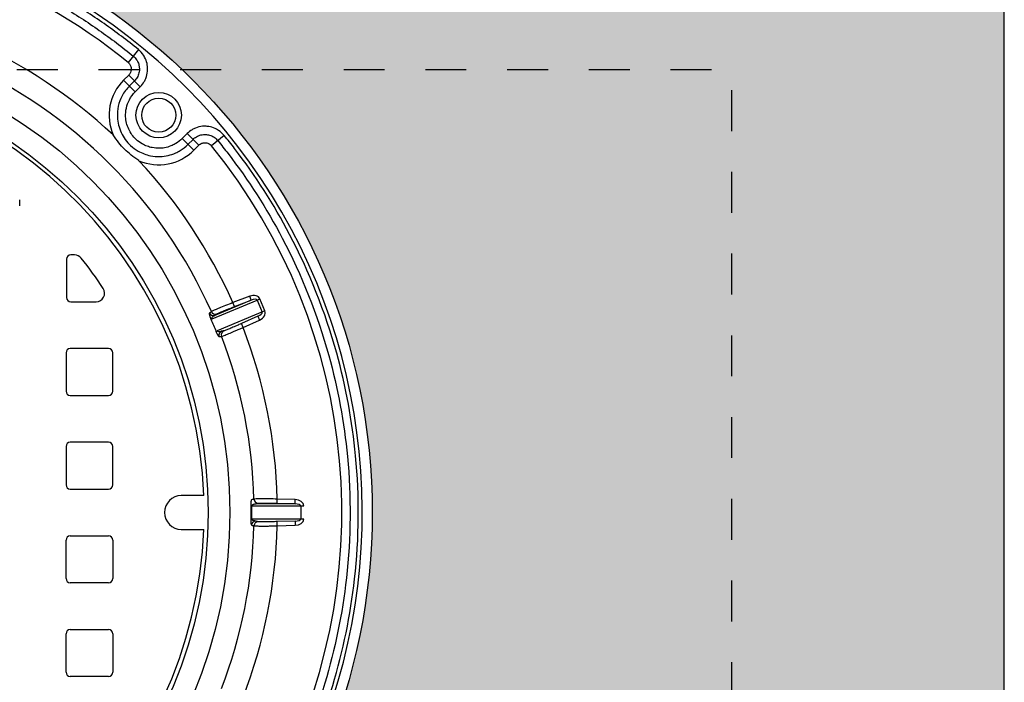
# Model space of a CAD drawing. Header units: feet. Extents: x 6 to 310, y -41 to 128.
# Tile 38 of 44: x 258.6 to 261.01, y 20.89 to 22.51. Entities that reach past the tile are written whole.
import ezdxf

# ---------------------------------------------------------------- set-up
doc = ezdxf.new("R2010")
doc.units = ezdxf.units.FT
doc.header["$MEASUREMENT"] = 0
doc.linetypes.add('F', pattern=[0.15, 0.1, -0.05])
doc.layers.add('D-HATCH-PATT', color=247, linetype='Continuous')
doc.layers.add('DETAIL', color=1, linetype='Continuous')

msp = doc.modelspace()

# ---------------------------------------------------------------- hatches: boundary and pattern name
at = {"layer": 'D-HATCH-PATT', "linetype": 'Continuous'}
h = msp.add_hatch(dxfattribs=at)
h.set_pattern_fill('AR-CONC', color=256, scale=0.025, angle=90)
h.set_pattern_definition([(140, (273.52688, -852.17627), (0.015688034, 0.179315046), [0.01875, -0.20625]), (85, (273.52688, -852.17627), (-0.188048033, -0.034687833), [0.015, -0.165]), (190.451444, (273.52819, -852.16133), (-0.172359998, 0.14462721), [0.015935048, -0.175285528]), (136.1842, (273.47688, -852.17627), (0.04137982, 0.26681033), [0.028125, -0.309375]), (186.635635, (273.48033, -852.15404), (-0.24352965, 0.23366549), [0.023902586, -0.26292844]), (81.184164, (273.47688, -852.17627), (-0.24352965, 0.23366549), [0.0225, -0.2475]), (111, (273.48938, -852.15127), (0.100654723, 0.149226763), [0.01875, -0.20625]), (56, (273.48938, -852.15127), (-0.18128751, 0.060828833), [0.015, -0.165]), (161.451445, (273.49777, -852.13884), (-0.080632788, 0.210055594), [0.015935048, -0.175285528]), (127.5, (273.52688, -852.17627), (-0.0832234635, 0.003039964), [0, -0.163, 0, -0.1675, 0, -0.165625]), (97.5, (273.52688, -852.17627), (-0.098602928, 0.065767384), [0, -0.0955, 0, -0.15925, 0, -0.063125]), (57.5, (273.52688, -852.23202), (0.005638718, 0.133455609), [0, -0.0625, 0, -0.195, 0, -0.25875]), (47.5, (273.52688, -852.25702), (-0.025026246, 0.145796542), [0, -0.08125, 0, -0.1295, 0, -0.18375])])
edge = h.paths.add_edge_path(flags=16)
edge.add_arc((257.96822, 21.30184), 1.49479, 90, 450)
h.paths.add_polyline_path([(254.92656, 19.63518), (261.00989, 19.63518), (261.00989, 23.05184), (254.92656, 23.05184)])

# ---------------------------------------------------------------- linework, layer by layer
at = {"layer": 'D-HATCH-PATT', "color": 1, "linetype": 'Continuous'}
for p, q in [((258.89089, 22.43437), (258.8654, 22.40309)), ((258.86697, 22.37232), (258.85463, 22.35998)), ((258.8955, 22.3438), (258.86697, 22.37232)), ((258.88316, 22.33145), (258.85463, 22.35998)), ((258.88123, 22.35806), (258.86889, 22.34572)), ((258.88316, 22.33145), (258.8955, 22.3438)), ((259.01018, 22.22912), (258.99784, 22.21677)), ((258.99784, 22.21677), (259.02636, 22.18825)), ((259.01018, 22.22912), (259.0387, 22.20059)), ((259.10075, 22.2245), (259.06947, 22.19902)), ((259.0121, 22.20251), (259.02444, 22.21485)), ((259.02636, 22.18825), (259.0387, 22.20059)), ((259.07108, 21.77603), (259.18146, 21.82175)), ((259.16679, 21.82108), (259.0777, 21.78418)), ((259.1631, 21.83082), (259.122, 21.81526)), ((259.12569, 21.80552), (259.122, 21.81526)), ((259.12569, 21.80552), (259.16679, 21.82108)), ((259.16679, 21.82108), (259.1631, 21.83082)), ((259.18146, 21.82175), (259.18826, 21.82457)), ((259.18146, 21.82175), (259.19374, 21.7921)), ((259.20054, 21.79492), (259.18826, 21.82457)), ((259.20054, 21.79492), (259.08336, 21.74638)), ((259.18289, 21.7822), (259.14283, 21.76414)), ((259.14711, 21.75465), (259.14283, 21.76414)), ((259.14711, 21.75465), (259.18717, 21.77271)), ((259.18289, 21.7822), (259.18717, 21.77271)), ((259.23033, 21.32424), (259.23065, 21.33465)), ((259.27458, 21.33329), (259.23065, 21.33465)), ((259.27426, 21.32288), (259.27458, 21.33329)), ((259.16859, 21.31789), (259.28806, 21.31789)), ((259.27426, 21.32288), (259.17783, 21.32288)), ((259.23033, 21.32424), (259.27426, 21.32288)), ((259.28806, 21.31789), (259.29543, 21.31789)), ((259.28806, 21.31789), (259.28806, 21.2858)), ((259.29543, 21.2858), (259.16859, 21.2858)), ((259.27426, 21.2808), (259.23033, 21.27944)), ((259.23065, 21.26904), (259.23033, 21.27944)), ((259.27426, 21.2808), (259.27458, 21.27039)), ((259.23065, 21.26904), (259.27458, 21.27039))]:
    msp.add_line(p, q, dxfattribs=at)
at = {"layer": 'D-HATCH-PATT', "linetype": 'Continuous'}
for p, q in [((258.60027, 22.05184), (258.60027, 22.06682)), ((258.73466, 21.93205), (258.72527, 21.93205)), ((258.71485, 21.92163), (258.71485, 21.82788)), ((258.72527, 21.81747), (258.78736, 21.81747)), ((258.71363, 21.69247), (258.71363, 21.59872)), ((258.81779, 21.70288), (258.72404, 21.70288)), ((258.82821, 21.59872), (258.82821, 21.69247)), ((258.72404, 21.5883), (258.81779, 21.5883)), ((258.81779, 21.47372), (258.72404, 21.47372)), ((258.71363, 21.4633), (258.71363, 21.36955)), ((258.82821, 21.36955), (258.82821, 21.4633)), ((258.72404, 21.35913), (258.81779, 21.35913)), ((258.71363, 21.14038), (258.71363, 21.23413)), ((258.72404, 21.24455), (258.81779, 21.24455)), ((258.82821, 21.23413), (258.82821, 21.14038)), ((258.81779, 21.12997), (258.72404, 21.12997)), ((258.72404, 21.01538), (258.81779, 21.01538)), ((258.71363, 20.91122), (258.71363, 21.00497)), ((258.82821, 21.00497), (258.82821, 20.91122)), ((258.81779, 20.9008), (258.72404, 20.9008))]:
    msp.add_line(p, q, dxfattribs=at)
at = {"layer": 'D-HATCH-PATT', "color": 1, "linetype": 'Continuous'}
for radius in [0.05562, 0.04167]:
    msp.add_circle((258.9405, 22.27411), radius, dxfattribs=at)
for start, end in [(135, 203.4354), (246.5646, 315)]:
    msp.add_arc((258.9405, 22.27411), 0.12143, start, end, dxfattribs=at)
at = {"layer": 'D-HATCH-PATT', "linetype": 'Continuous'}
for centre, radius, start, end in [((258.72527, 21.92163), 0.01042, 90, 180), ((258.73466, 21.91122), 0.02083, 38.48725, 90), ((257.96822, 21.30184), 1, 33.22117, 38.48725), ((258.78736, 21.8383), 0.02083, 270, 33.22117), ((258.72527, 21.82788), 0.01042, 180, 270), ((258.72404, 21.69247), 0.01042, 90, 180), ((258.81779, 21.69247), 0.01042, 0, 90), ((258.72404, 21.59872), 0.01042, 180, 270), ((258.81779, 21.59872), 0.01042, 270, 0), ((258.72404, 21.4633), 0.01042, 90, 180), ((258.81779, 21.4633), 0.01042, 0, 90), ((258.72404, 21.36955), 0.01042, 180, 270), ((258.81779, 21.36955), 0.01042, 270, 0), ((258.72404, 21.23413), 0.01042, 90, 180), ((258.81779, 21.23413), 0.01042, 0, 90), ((258.72404, 21.14038), 0.01042, 180, 270), ((258.81779, 21.14038), 0.01042, 270, 0), ((258.72404, 21.00497), 0.01042, 90, 180), ((258.81779, 21.00497), 0.01042, 0, 90), ((258.72404, 20.91122), 0.01042, 180, 270), ((258.81779, 20.91122), 0.01042, 270, 0)]:
    msp.add_arc(centre, radius, start, end, dxfattribs=at)
at = {"layer": 'D-HATCH-PATT', "color": 1, "linetype": 'Continuous'}
for centre, major_axis, ratio, start_param, end_param in [((259.16812, 21.81622), (0.02014, 0.00834), 0.7071068, 0, 1.5271631), ((259.16812, 21.81622), (0.01334, 0.00552), 0.346338, 0, 1.5271631), ((259.07402, 21.79392), (0.00625, -0.00834), 0.9938784, 4.4892703, 6.0002464), ((259.07887, 21.79756), (0.00625, -0.00834), 0.9938813, 4.4903061, 6.0001782), ((259.1804, 21.78657), (0.01334, 0.00552), 0.346338, 4.7560222, 6.2831853), ((259.1804, 21.78657), (0.02014, 0.00834), 0.7071068, 4.7560222, 6.2831853), ((259.07788, 21.77885), (-0.00956, -0.00413), 0.0148986, 5.4976761, 6.1752227), ((259.09016, 21.7492), (-0.00968, -0.00384), 0.0148986, 0.1079626, 0.7855092), ((259.09809, 21.73581), (-0.00148, 0.01031), 0.9938784, 0.2829389, 1.793915), ((259.10409, 21.73667), (-0.00148, 0.01031), 0.9938813, 0.2830071, 1.7928792), ((259.18403, 21.3348), (0.00258, -0.01009), 0.9938813, 4.4903061, 6.0001782), ((259.27363, 21.31789), (0.0218, 0), 0.7071068, 0, 1.5271631), ((259.17596, 21.31789), (-0.01042, -0.00016), 0.0148986, 5.4976761, 6.1752227), ((259.27363, 21.31789), (0.01444, 0), 0.346338, 0, 1.5271631), ((259.17596, 21.2858), (-0.01042, 0.00016), 0.0148986, 0.1079626, 0.7855092), ((259.17815, 21.27039), (0.00258, 0.01009), 0.9938784, 0.2829389, 1.793915), ((259.18403, 21.26889), (0.00258, 0.01009), 0.9938813, 0.2830071, 1.7928792), ((259.27363, 21.2858), (0.01444, 0), 0.346338, 4.7560222, 6.2831853), ((259.27363, 21.2858), (0.0218, 0), 0.7071068, 4.7560222, 6.2831853)]:
    msp.add_ellipse(centre, major_axis=major_axis, ratio=ratio, start_param=start_param, end_param=end_param, dxfattribs=at)
for points, knots in [([(258.8955, 22.3438), (258.89919, 22.34749), (258.90242, 22.35166), (258.90657, 22.35878), (258.90788, 22.36145), (258.91123, 22.36975), (258.91264, 22.37561), (258.91352, 22.38548), (258.91349, 22.3894), (258.91284, 22.39566), (258.91245, 22.39807), (258.91069, 22.40585), (258.90871, 22.41112), (258.90524, 22.41757), (258.90429, 22.41915), (258.89987, 22.42584), (258.89564, 22.43049), (258.89089, 22.43437)], [0, 0, 0, 0, 0.4780327, 0.4780327, 0.7463068, 0.7463068, 1.2910497, 1.2910497, 1.6445958, 1.6445958, 1.8660111, 1.8660111, 2.3686778, 2.3686778, 2.5362984, 2.5362984, 3.0967424, 3.0967424, 3.0967424, 3.0967424]), ([(258.87814, 22.41873), (258.88133, 22.41613), (258.88417, 22.41301), (258.88713, 22.40853), (258.88777, 22.40747), (258.89009, 22.40314), (258.89142, 22.39962), (258.8926, 22.39441), (258.89286, 22.3928), (258.89329, 22.38861), (258.89331, 22.38599), (258.89272, 22.37937), (258.89178, 22.37545), (258.88954, 22.36989), (258.88866, 22.3681), (258.88588, 22.36334), (258.88371, 22.36054), (258.88123, 22.35806)], [-3.0967424, -3.0967424, -3.0967424, -3.0967424, -2.5362984, -2.5362984, -2.3686778, -2.3686778, -1.8660111, -1.8660111, -1.6445958, -1.6445958, -1.2910497, -1.2910497, -0.7463068, -0.7463068, -0.4780327, -0.4780327, 0, 0, 0, 0]), ([(258.8654, 22.40309), (258.86609, 22.40253), (258.86674, 22.40192), (258.86914, 22.3994), (258.87058, 22.39718), (258.87255, 22.39231), (258.87308, 22.3896), (258.87306, 22.38507), (258.8728, 22.38317), (258.87169, 22.37927), (258.87077, 22.37728), (258.8688, 22.37434), (258.86793, 22.37328), (258.86697, 22.37232)], [-1.0530149, -1.0530149, -1.0530149, -1.0530149, -0.9721451, -0.9721451, -0.7356039, -0.7356039, -0.4919015, -0.4919015, -0.3212124, -0.3212124, -0.1235432, -0.1235432, 0, 0, 0, 0]), ([(258.86889, 22.34572), (258.86173, 22.33856), (258.85564, 22.33029), (258.84668, 22.31329), (258.84355, 22.30474), (258.83969, 22.28719), (258.83894, 22.27824), (258.83994, 22.25642), (258.84317, 22.24325), (258.85143, 22.22549), (258.85479, 22.21978), (258.86256, 22.20912), (258.86697, 22.20418), (258.87734, 22.1946), (258.88357, 22.19002), (258.89501, 22.18347), (258.90002, 22.18113), (258.91005, 22.1774), (258.91513, 22.17594), (258.92804, 22.17331), (258.93599, 22.17265), (258.95034, 22.17312), (258.95691, 22.17397), (258.96976, 22.17695), (258.97604, 22.17907), (258.98581, 22.18346), (258.98954, 22.18542), (259.00001, 22.19179), (259.00639, 22.19681), (259.01206, 22.20247), (259.01208, 22.20249), (259.0121, 22.20251)], [-15.4365167, -15.4365167, -15.4365167, -15.4365167, -14.6950238, -14.6950238, -14.0335261, -14.0335261, -13.3900602, -13.3900602, -12.4336273, -12.4336273, -11.9554084, -11.9554084, -11.4771945, -11.4771945, -10.9212679, -10.9212679, -10.5207616, -10.5207616, -10.1377688, -10.1377688, -9.5643287, -9.5643287, -9.0861098, -9.0861098, -8.6078958, -8.6078958, -8.3015993, -8.3015993, -7.7182583, -7.7182583, -7.7162565, -7.7162565, -7.7162565, -7.7162565]), ([(258.99784, 22.21677), (258.99782, 22.21676), (258.9978, 22.21674), (258.99326, 22.21221), (258.98815, 22.20819), (258.97977, 22.20309), (258.97678, 22.20152), (258.96896, 22.198), (258.96393, 22.1963), (258.95364, 22.19392), (258.94838, 22.19324), (258.93689, 22.19286), (258.93052, 22.19339), (258.92018, 22.1955), (258.91611, 22.19666), (258.90808, 22.19965), (258.90407, 22.20153), (258.89491, 22.20677), (258.88992, 22.21044), (258.88162, 22.21811), (258.87809, 22.22207), (258.87186, 22.2306), (258.86917, 22.23517), (258.86256, 22.2494), (258.85997, 22.25994), (258.85917, 22.27742), (258.85977, 22.28458), (258.86286, 22.29864), (258.86537, 22.30549), (258.87254, 22.3191), (258.87742, 22.32572), (258.88316, 22.33145)], [7.7162565, 7.7162565, 7.7162565, 7.7162565, 7.7182583, 7.7182583, 8.3015993, 8.3015993, 8.6078958, 8.6078958, 9.0861098, 9.0861098, 9.5643287, 9.5643287, 10.1377688, 10.1377688, 10.5207616, 10.5207616, 10.9212679, 10.9212679, 11.4771945, 11.4771945, 11.9554084, 11.9554084, 12.4336273, 12.4336273, 13.3900602, 13.3900602, 14.0335261, 14.0335261, 14.6950238, 14.6950238, 15.4365167, 15.4365167, 15.4365167, 15.4365167]), ([(259.10075, 22.2245), (259.09688, 22.22926), (259.09222, 22.23348), (259.08551, 22.23792), (259.0839, 22.23888), (259.07744, 22.24235), (259.07221, 22.24431), (259.06439, 22.24608), (259.06192, 22.24648), (259.05564, 22.24711), (259.05176, 22.24713), (259.04193, 22.24624), (259.03609, 22.24483), (259.02773, 22.24146), (259.02501, 22.24012), (259.01792, 22.23594), (259.01382, 22.23276), (259.01018, 22.22912)], [0, 0, 0, 0, 0.5604441, 0.5604441, 0.7306912, 0.7306912, 1.2306166, 1.2306166, 1.4576802, 1.4576802, 1.8075954, 1.8075954, 2.3514072, 2.3514072, 2.6256669, 2.6256669, 3.0965113, 3.0965113, 3.0965113, 3.0965113]), ([(258.8922, 22.1627), (258.89215, 22.16273), (258.8921, 22.16276), (258.8854, 22.167), (258.87899, 22.17159), (258.86735, 22.18099), (258.8621, 22.18571), (258.8521, 22.19571), (258.84738, 22.20097), (258.83797, 22.2126), (258.83338, 22.21902), (258.82914, 22.22572), (258.82911, 22.22577), (258.82908, 22.22582)], [-0.0051847, -0.0051847, -0.0051847, -0.0051847, 0, 0, 0.7200283, 0.7200283, 1.3640208, 1.3640208, 2.0080133, 2.0080133, 2.7280416, 2.7280416, 2.7332263, 2.7332263, 2.7332263, 2.7332263]), ([(259.02444, 22.21485), (259.02688, 22.21729), (259.02964, 22.21943), (259.03438, 22.22223), (259.03621, 22.22313), (259.04181, 22.22539), (259.04572, 22.22633), (259.0523, 22.22693), (259.05489, 22.22691), (259.0591, 22.22649), (259.06075, 22.22622), (259.06599, 22.22504), (259.06949, 22.22373), (259.07382, 22.2214), (259.07489, 22.22076), (259.07939, 22.21779), (259.08251, 22.21495), (259.08511, 22.21176)], [-3.0965113, -3.0965113, -3.0965113, -3.0965113, -2.6256669, -2.6256669, -2.3514072, -2.3514072, -1.8075954, -1.8075954, -1.4576802, -1.4576802, -1.2306166, -1.2306166, -0.7306912, -0.7306912, -0.5604441, -0.5604441, 0, 0, 0, 0]), ([(259.0387, 22.20059), (259.03933, 22.20121), (259.04, 22.2018), (259.04275, 22.20393), (259.04511, 22.20513), (259.05015, 22.2066), (259.05291, 22.20685), (259.05741, 22.20638), (259.05927, 22.20592), (259.06304, 22.20442), (259.06492, 22.20331), (259.06765, 22.20104), (259.06862, 22.20007), (259.06947, 22.19902)], [-1.0530152, -1.0530152, -1.0530152, -1.0530152, -0.9721218, -0.9721218, -0.7355804, -0.7355804, -0.4918865, -0.4918865, -0.3212032, -0.3212032, -0.1235397, -0.1235397, 0, 0, 0, 0]), ([(259.122, 21.81526), (259.11593, 21.81289), (259.10979, 21.81046), (259.09839, 21.80589), (259.09298, 21.80369), (259.08463, 21.80022), (259.08132, 21.79882), (259.07542, 21.79627), (259.07301, 21.79519), (259.07042, 21.79392), (259.06975, 21.79356), (259.06942, 21.79334)], [0, 0, 0, 0, 0.4876533, 0.4876533, 0.9753762, 0.9753762, 1.3613703, 1.3613703, 1.803174, 1.803174, 2.0793013, 2.0793013, 2.0793013, 2.0793013]), ([(259.06455, 21.78971), (259.0644, 21.78959), (259.0643, 21.78938), (259.06418, 21.78872), (259.06417, 21.78825), (259.06427, 21.7873), (259.06433, 21.78691), (259.06453, 21.78582), (259.06471, 21.78505), (259.06514, 21.78351), (259.06535, 21.7828), (259.06583, 21.78131), (259.0661, 21.78053), (259.06665, 21.77901), (259.06692, 21.7783), (259.06743, 21.77701), (259.06766, 21.77643), (259.06806, 21.77548), (259.06821, 21.77512), (259.06837, 21.77476)], [0, 0, 0, 0, 0.154865, 0.154865, 0.32359359, 0.32359359, 0.41827757, 0.41827757, 0.56132589, 0.56132589, 0.66226437, 0.66226437, 0.75667141, 0.75667141, 0.83216286, 0.83216286, 0.8902332, 0.8902332, 0.92652717, 0.92652717, 0.92652717, 0.92652717]), ([(259.06942, 21.79334), (259.06861, 21.79273), (259.0678, 21.79213), (259.06617, 21.79092), (259.06536, 21.79031), (259.06455, 21.78971)], [-1.6745156, -1.6745156, -1.6745156, -1.6745156, -0.8372578, -0.8372578, 0, 0, 0, 0]), ([(259.07108, 21.77603), (259.07102, 21.77614), (259.07098, 21.77627), (259.07088, 21.77659), (259.07085, 21.7768), (259.07082, 21.77728), (259.07084, 21.77755), (259.07097, 21.77818), (259.0711, 21.77852), (259.07143, 21.77921), (259.07164, 21.77956), (259.07224, 21.78037), (259.07265, 21.78082), (259.07338, 21.78151), (259.0737, 21.78177), (259.0746, 21.78247), (259.07522, 21.78288), (259.07645, 21.78359), (259.07707, 21.7839), (259.0777, 21.78418)], [-0.92652716, -0.92652716, -0.92652716, -0.92652716, -0.8902332, -0.8902332, -0.83216286, -0.83216286, -0.75667141, -0.75667141, -0.66226437, -0.66226437, -0.56132589, -0.56132589, -0.41827757, -0.41827757, -0.32359359, -0.32359359, -0.154865, -0.154865, 0, 0, 0, 0]), ([(259.0777, 21.78418), (259.07851, 21.78479), (259.07932, 21.78539), (259.08094, 21.78661), (259.08175, 21.78721), (259.08256, 21.78782)], [0, 0, 0, 0, 0.8372578, 0.8372578, 1.6745156, 1.6745156, 1.6745156, 1.6745156]), ([(259.08256, 21.78782), (259.08282, 21.78802), (259.08337, 21.78832), (259.08548, 21.78937), (259.08745, 21.79026), (259.09228, 21.79234), (259.095, 21.79347), (259.10185, 21.79626), (259.10629, 21.79803), (259.11565, 21.80169), (259.1207, 21.80364), (259.12569, 21.80552)], [-2.0793013, -2.0793013, -2.0793013, -2.0793013, -1.803174, -1.803174, -1.3613703, -1.3613703, -0.9753762, -0.9753762, -0.4876533, -0.4876533, 0, 0, 0, 0]), ([(259.14283, 21.76414), (259.14086, 21.76325), (259.13887, 21.76236), (259.13402, 21.76019), (259.13116, 21.75893), (259.12724, 21.75721), (259.12607, 21.7567), (259.12101, 21.75451), (259.11736, 21.75295), (259.11414, 21.75161), (259.11046, 21.75007), (259.1073, 21.74879), (259.10224, 21.74685), (259.10047, 21.74625), (259.09981, 21.74616)], [-2.0793013, -2.0793013, -2.0793013, -2.0793013, -1.8815363, -1.8815363, -1.5916726, -1.5916726, -1.4660497, -1.4660497, -1.0396506, -1.0396506, -1.0396506, -0.5522662, -0.5522662, 0, 0, 0, 0]), ([(259.08054, 21.74536), (259.08106, 21.74406), (259.0816, 21.74277), (259.08272, 21.74029), (259.0833, 21.73909), (259.08488, 21.73602), (259.08577, 21.73459), (259.08735, 21.73251), (259.08799, 21.73203), (259.08842, 21.73209)], [0, 0, 0, 0, 0.12855953, 0.12855953, 0.27275202, 0.27275202, 0.56801326, 0.56801326, 0.9251684, 0.9251684, 0.9251684, 0.9251684]), ([(259.09381, 21.7453), (259.09233, 21.74472), (259.09076, 21.74431), (259.08796, 21.74405), (259.08668, 21.74411), (259.08504, 21.74465), (259.08454, 21.74491), (259.08379, 21.74556), (259.08351, 21.74595), (259.08336, 21.74638)], [-0.9251684, -0.9251684, -0.9251684, -0.9251684, -0.56801326, -0.56801326, -0.27275202, -0.27275202, -0.12855953, -0.12855953, 0, 0, 0, 0]), ([(259.09981, 21.74616), (259.09881, 21.74601), (259.09781, 21.74587), (259.09581, 21.74558), (259.09481, 21.74544), (259.09381, 21.7453)], [0, 0, 0, 0, 0.8372578, 0.8372578, 1.6745156, 1.6745156, 1.6745156, 1.6745156]), ([(259.09442, 21.73296), (259.09522, 21.73311), (259.09737, 21.73386), (259.10356, 21.73623), (259.10742, 21.73778), (259.11193, 21.73963), (259.11587, 21.74125), (259.12034, 21.74312), (259.12655, 21.74576), (259.12798, 21.74637), (259.13279, 21.74842), (259.13629, 21.74993), (259.14225, 21.75252), (259.14469, 21.75358), (259.14711, 21.75465)], [0, 0, 0, 0, 0.5522662, 0.5522662, 1.0396506, 1.0396506, 1.0396506, 1.4660497, 1.4660497, 1.5916726, 1.5916726, 1.8815363, 1.8815363, 2.0793013, 2.0793013, 2.0793013, 2.0793013]), ([(259.08842, 21.73209), (259.08942, 21.73224), (259.09042, 21.73238), (259.09242, 21.73267), (259.09342, 21.73282), (259.09442, 21.73296)], [-1.6745156, -1.6745156, -1.6745156, -1.6745156, -0.8372578, -0.8372578, 0, 0, 0, 0]), ([(259.1678, 21.33302), (259.1676, 21.33297), (259.1674, 21.33278), (259.16702, 21.33213), (259.16684, 21.33167), (259.16656, 21.33068), (259.16646, 21.33025), (259.16624, 21.32911), (259.16612, 21.32833), (259.16593, 21.32677), (259.16586, 21.32605), (259.16575, 21.32459), (259.16571, 21.32384), (259.16564, 21.32234), (259.16562, 21.32159), (259.16559, 21.32019), (259.16559, 21.31957), (259.16559, 21.31854), (259.16559, 21.31815), (259.1656, 21.31775)], [0, 0, 0, 0, 0.17258473, 0.17258473, 0.34102197, 0.34102197, 0.44169277, 0.44169277, 0.57692446, 0.57692446, 0.67368969, 0.67368969, 0.75690166, 0.75690166, 0.83239311, 0.83239311, 0.89046345, 0.89046345, 0.92675742, 0.92675742, 0.92675742, 0.92675742]), ([(259.17368, 21.33451), (259.1727, 21.33427), (259.17172, 21.33402), (259.16976, 21.33352), (259.16878, 21.33327), (259.1678, 21.33302)], [-1.6745156, -1.6745156, -1.6745156, -1.6745156, -0.8372578, -0.8372578, 0, 0, 0, 0]), ([(259.23065, 21.33465), (259.22415, 21.33478), (259.21755, 21.33489), (259.20527, 21.33503), (259.19942, 21.33506), (259.19038, 21.33506), (259.18678, 21.33503), (259.18036, 21.33493), (259.17772, 21.33485), (259.17483, 21.33468), (259.17407, 21.3346), (259.17368, 21.33451)], [0, 0, 0, 0, 0.4871204, 0.4871204, 0.9751486, 0.9751486, 1.360902, 1.360902, 1.8029933, 1.8029933, 2.0793003, 2.0793003, 2.0793003, 2.0793003]), ([(259.1656, 21.31775), (259.16565, 21.31434), (259.16569, 21.31093), (259.16574, 21.30033), (259.16571, 21.29313), (259.1656, 21.28593)], [-0.014813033, -0.014813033, -0.014813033, -0.014813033, -0.005289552, -0.005289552, 0.014813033, 0.014813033, 0.014813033, 0.014813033]), ([(259.16859, 21.31789), (259.16858, 21.31802), (259.16859, 21.31815), (259.16862, 21.31848), (259.16867, 21.31869), (259.16883, 21.31914), (259.16896, 21.31939), (259.16929, 21.31988), (259.16951, 21.32012), (259.17002, 21.3206), (259.17033, 21.32084), (259.17113, 21.32135), (259.17163, 21.3216), (259.17256, 21.32198), (259.17297, 21.32212), (259.17409, 21.32244), (259.17481, 21.32259), (259.17629, 21.32281), (259.17706, 21.32287), (259.17783, 21.32288)], [-0.92675742, -0.92675742, -0.92675742, -0.92675742, -0.89046345, -0.89046345, -0.83239311, -0.83239311, -0.75690166, -0.75690166, -0.67368969, -0.67368969, -0.57692446, -0.57692446, -0.44169277, -0.44169277, -0.34102197, -0.34102197, -0.17258473, -0.17258473, 0, 0, 0, 0]), ([(259.16859, 21.2858), (259.1687, 21.29305), (259.16873, 21.30031), (259.16868, 21.31101), (259.16864, 21.31445), (259.16859, 21.31789)], [-0.014813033, -0.014813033, -0.014813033, -0.014813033, 0.005289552, 0.005289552, 0.014813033, 0.014813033, 0.014813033, 0.014813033]), ([(259.17783, 21.32288), (259.17881, 21.32314), (259.17979, 21.32339), (259.18175, 21.32389), (259.18273, 21.32414), (259.18371, 21.32439)], [0, 0, 0, 0, 0.8372578, 0.8372578, 1.6745156, 1.6745156, 1.6745156, 1.6745156]), ([(259.18371, 21.32439), (259.18403, 21.32447), (259.18465, 21.32454), (259.18701, 21.32471), (259.18918, 21.32477), (259.19443, 21.32484), (259.19737, 21.32485), (259.20477, 21.32481), (259.20956, 21.32474), (259.21961, 21.32454), (259.22501, 21.32441), (259.23033, 21.32424)], [-2.0793003, -2.0793003, -2.0793003, -2.0793003, -1.8029933, -1.8029933, -1.360902, -1.360902, -0.9751486, -0.9751486, -0.4871204, -0.4871204, 0, 0, 0, 0]), ([(259.1656, 21.28593), (259.16557, 21.28393), (259.16561, 21.28193), (259.16578, 21.27847), (259.16591, 21.27697), (259.16623, 21.27454), (259.16642, 21.27357), (259.16698, 21.27144), (259.16738, 21.27077), (259.1678, 21.27066)], [0, 0, 0, 0, 0.18449316, 0.18449316, 0.37527737, 0.37527737, 0.56929865, 0.56929865, 0.92645379, 0.92645379, 0.92645379, 0.92645379]), ([(259.17783, 21.2808), (259.17624, 21.28084), (259.17466, 21.28105), (259.17238, 21.28175), (259.17161, 21.28207), (259.17025, 21.28286), (259.16964, 21.28335), (259.1688, 21.28449), (259.16856, 21.28514), (259.16859, 21.2858)], [-0.92645379, -0.92645379, -0.92645379, -0.92645379, -0.56929865, -0.56929865, -0.37527737, -0.37527737, -0.18449316, -0.18449316, 0, 0, 0, 0]), ([(259.18371, 21.2793), (259.18273, 21.27955), (259.18175, 21.2798), (259.17979, 21.2803), (259.17881, 21.28055), (259.17783, 21.2808)], [0, 0, 0, 0, 0.8372578, 0.8372578, 1.6745156, 1.6745156, 1.6745156, 1.6745156]), ([(259.23033, 21.27944), (259.22817, 21.27938), (259.22599, 21.27931), (259.22068, 21.27917), (259.21757, 21.2791), (259.21329, 21.27902), (259.212, 21.27899), (259.20648, 21.2789), (259.20252, 21.27886), (259.19903, 21.27885), (259.19505, 21.27883), (259.19164, 21.27886), (259.18622, 21.279), (259.18436, 21.27913), (259.18371, 21.2793)], [-2.0793003, -2.0793003, -2.0793003, -2.0793003, -1.8813717, -1.8813717, -1.5921801, -1.5921801, -1.4660448, -1.4660448, -1.0396502, -1.0396502, -1.0396502, -0.5526092, -0.5526092, 0, 0, 0, 0]), ([(259.1678, 21.27066), (259.16878, 21.27041), (259.16976, 21.27017), (259.17172, 21.26967), (259.1727, 21.26942), (259.17368, 21.26917)], [-1.6745156, -1.6745156, -1.6745156, -1.6745156, -0.8372578, -0.8372578, 0, 0, 0, 0]), ([(259.17368, 21.26917), (259.17447, 21.269), (259.17675, 21.26886), (259.18338, 21.26869), (259.18754, 21.26864), (259.1924, 21.26863), (259.19667, 21.26862), (259.20151, 21.26864), (259.20826, 21.26869), (259.20983, 21.26871), (259.21506, 21.26877), (259.21886, 21.26882), (259.22535, 21.26893), (259.22801, 21.26898), (259.23065, 21.26904)], [0, 0, 0, 0, 0.5526092, 0.5526092, 1.0396502, 1.0396502, 1.0396502, 1.4660448, 1.4660448, 1.5921801, 1.5921801, 1.8813717, 1.8813717, 2.0793003, 2.0793003, 2.0793003, 2.0793003])]:
    msp.add_open_spline(points, degree=3, knots=knots, dxfattribs=at)
msp.add_open_spline([(259.06837, 21.77476), (259.07257, 21.76502), (259.07663, 21.75522), (259.08054, 21.74536)], degree=3, dxfattribs=at)
at = {"layer": 'DETAIL', "linetype": 'Continuous'}
for p, q in [((259.05076, 21.3435), (258.99551, 21.3435)), ((258.99551, 21.26018), (259.05076, 21.26018))]:
    msp.add_line(p, q, dxfattribs=at)
at = {"layer": 'DETAIL', "linetype": 'Continuous', "flags": 128}
msp.add_lwpolyline([(261.00989, 16.21851), (261.00989, 23.05184), (254.92656, 23.05184), (254.92656, 16.21851)], dxfattribs=at)
at = {"layer": 'DETAIL', "linetype": 'F', "ltscale": 0.05, "flags": 128}
msp.add_lwpolyline([(260.34322, 19.63518), (260.34322, 22.38518), (255.59322, 22.38518), (255.59322, 19.63518)], dxfattribs=at)
at = {"layer": 'DETAIL', "linetype": 'Continuous'}
for radius in [1.49479, 1.14637, 1.09331]:
    msp.add_circle((257.96822, 21.30184), radius, dxfattribs=at)
for centre, radius, start, end in [((257.96822, 21.30184), 1.47045, 330.60361, 89.39639), ((257.96822, 21.30184), 1.2059, 24.05256, 65.94744), ((257.96822, 21.30184), 1.08333, 2.20374, 357.79626), ((257.96822, 21.30184), 1.42045, 331.04961, 39.16954), ((257.96822, 21.30184), 1.26285, 23.98853, 42.97457), ((258.99643, 21.30184), 0.04167, 91.13091, 268.86909)]:
    msp.add_arc(centre, radius, start, end, dxfattribs=at)
at = {"layer": 'DETAIL', "color": 1, "linetype": 'Continuous'}
for radius, start, end in [(1.42045, 50.83046, 88.95039), (1.26285, 47.02543, 66.01147), (1.26285, 1.48853, 21.01147), (1.2059, 1.55256, 20.94744), (1.2059, 339.05256, 358.44744), (1.26285, 338.98853, 358.51147)]:
    msp.add_arc((257.96822, 21.30184), radius, start, end, dxfattribs=at)
for points, knots in [([(258.89089, 22.43437), (258.86355, 22.45664), (258.83543, 22.47789), (258.77698, 22.51887), (258.7466, 22.53851), (258.67942, 22.57852), (258.6421, 22.59861), (258.56567, 22.63555), (258.52656, 22.65239), (258.42221, 22.69201), (258.35586, 22.71194), (258.25372, 22.73491), (258.21849, 22.74148), (258.13613, 22.75373), (258.08852, 22.75846), (258.02391, 22.76167), (258.00713, 22.76221), (257.99034, 22.76247)], [217.4936762, 217.4936762, 217.4936762, 217.4936762, 220.6889686, 220.6889686, 223.9831636, 223.9831636, 227.838886, 227.838886, 231.6946135, 231.6946135, 237.9489757, 237.9489757, 241.2126377, 241.2126377, 245.562664, 245.562664, 247.0853861, 247.0853861, 247.0853861, 247.0853861]), ([(257.99376, 22.74224), (258.00908, 22.74196), (258.02438, 22.74145), (258.08685, 22.73835), (258.13381, 22.73368), (258.21503, 22.7216), (258.24978, 22.71512), (258.35051, 22.69247), (258.41594, 22.67282), (258.51885, 22.63374), (258.55742, 22.61713), (258.6328, 22.5807), (258.6696, 22.56089), (258.73585, 22.52143), (258.76581, 22.50206), (258.82346, 22.46165), (258.85119, 22.44069), (258.87814, 22.41873)], [-246.9710855, -246.9710855, -246.9710855, -246.9710855, -245.562664, -245.562664, -241.2126377, -241.2126377, -237.9489757, -237.9489757, -231.6946135, -231.6946135, -227.838886, -227.838886, -223.9831636, -223.9831636, -220.6889686, -220.6889686, -217.4936762, -217.4936762, -217.4936762, -217.4936762])]:
    msp.add_open_spline(points, degree=3, knots=knots, dxfattribs=at)
at = {"layer": 'DETAIL', "linetype": 'Continuous'}
for points, knots in [([(259.24422, 20.59068), (259.24885, 20.59899), (259.2534, 20.60734), (259.30254, 20.69971), (259.33892, 20.78806), (259.39189, 20.96284), (259.41001, 21.05056), (259.43118, 21.23961), (259.43191, 21.34115), (259.41436, 21.52496), (259.39886, 21.60924), (259.34811, 21.79256), (259.30916, 21.89056), (259.22227, 22.05558), (259.17715, 22.12609), (259.1179, 22.20315), (259.1094, 22.21389), (259.10075, 22.2245)], [7.753264, 7.753264, 7.753264, 7.753264, 8.6147396, 8.6147396, 17.2294741, 17.2294741, 25.3146282, 25.3146282, 34.4589482, 34.4589482, 42.1992242, 42.1992242, 51.6884224, 51.6884224, 59.2530649, 59.2530649, 60.4932566, 60.4932566, 60.4932566, 60.4932566]), ([(259.08511, 22.21176), (259.09364, 22.20129), (259.10202, 22.1907), (259.16045, 22.11471), (259.20495, 22.04518), (259.29064, 21.88243), (259.32906, 21.78578), (259.37911, 21.60499), (259.39439, 21.52188), (259.4117, 21.34061), (259.41098, 21.24047), (259.3901, 21.05403), (259.37223, 20.96753), (259.32, 20.79516), (259.28411, 20.70803), (259.23623, 20.61803), (259.23235, 20.61088), (259.22841, 20.60376)], [-60.4932566, -60.4932566, -60.4932566, -60.4932566, -59.2530649, -59.2530649, -51.6884224, -51.6884224, -42.1992242, -42.1992242, -34.4589482, -34.4589482, -25.3146282, -25.3146282, -17.2294741, -17.2294741, -8.6147396, -8.6147396, -7.867454, -7.867454, -7.867454, -7.867454])]:
    msp.add_open_spline(points, degree=3, knots=knots, dxfattribs=at)

doc.saveas('drawing.dxf')
